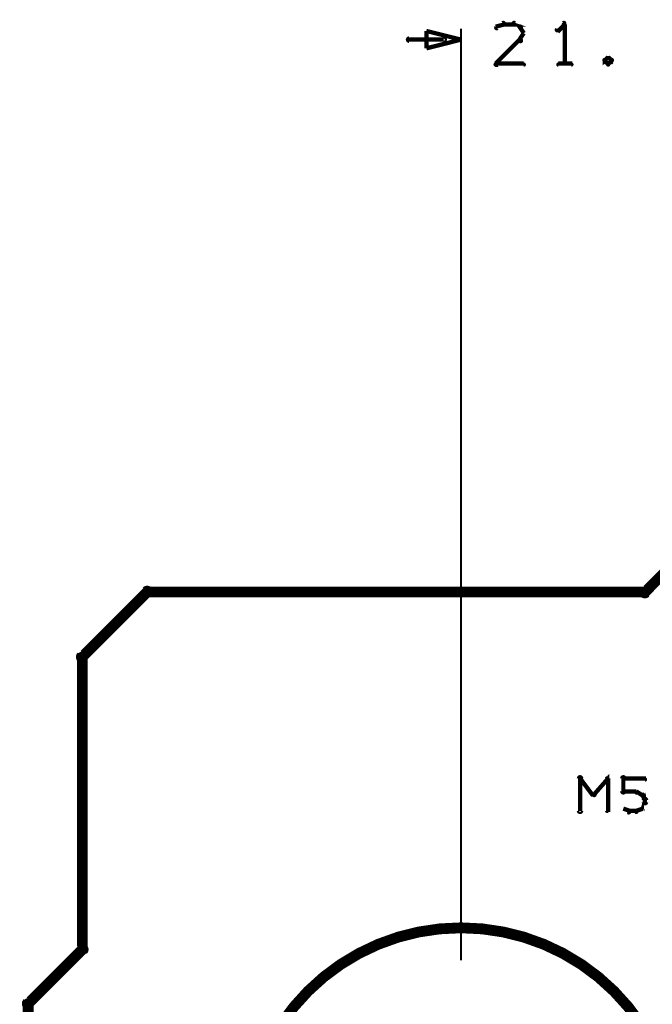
# Model space of a CAD drawing. Extents: x 26 to 524, y 33 to 520.
# Tile 78 of 95: x 327 to 356, y 374 to 419. Entities that reach past the tile are written whole.
import ezdxf

# ---------------------------------------------------------------- set-up
doc = ezdxf.new("R2010")
doc.units = 0
for name, color, linetype in [('BOTTOM', 22, 'CONTINUOUS'), ('DIMENSIONS', 3, 'CONTINUOUS'), ('OUTLINES', 5, 'CONTINUOUS')]:
    doc.layers.add(name, color=color, linetype=linetype)

msp = doc.modelspace()

# ---------------------------------------------------------------- linework, layer by layer
at = {"layer": 'BOTTOM', "color": 251}
msp.add_lwpolyline([(347.5, 377.4, 0.3, 0.3, 1), (347.5, 377.6, 0, 0, 0), (347.5, 377.5, 0, 0, 0), (347.5, 377.5, 0.5, 0.5, 1), (347.5, 357.5, 0, 0, 0), (347.5, 357.5, 0.3, 0.3, 0), (347.5, 357.4, 0.3, 0.3, 1), (347.5, 357.6, 0, 0, 0), (347.5, 357.6, 0.3, 0.3, 1), (347.5, 357.4, 0, 0, 0), (347.5, 357.5, 0, 0, 0), (347.5, 357.5, 0.5, 0.5, 1), (347.5, 377.5, 0.5, 0.5, 0), (347.5, 377.5, 0, 0, 0), (347.5, 377.5, 0.3, 0.3, 0), (347.5, 377.6, 0.3, 0.3, 1), (347.5, 377.4, 0, 0, 0)], format="xyseb", close=True, dxfattribs=at)
at = {"layer": 'DIMENSIONS', "color": 94}
for points in [[(349.5, 419.2, 0.1, 0.1, 1), (349.4, 419.3, 0, 0, 0), (349.5, 419.2, 0, 0, 0), (349.5, 419.2, 0.2, 0.2, 0), (349.1, 419.1, 0.2, 0.2, 0), (349.1, 419.1, 0, 0, 0), (349.1, 419.1, 0.1, 0.1, 0), (349.1, 419.1, 0.1, 0.1, 1), (349.2, 419, 0, 0, 0)], [(349.9, 419.2, 0.1, 0.1, 1), (349.9, 419.3, 0, 0, 0), (349.9, 419.2, 0, 0, 0), (349.9, 419.2, 0.2, 0.2, 0), (349.5, 419.2, 0.2, 0.2, 0), (349.5, 419.2, 0, 0, 0), (349.5, 419.2, 0.1, 0.1, 0), (349.5, 419.3, 0.1, 0.1, 1), (349.5, 419.2, 0, 0, 0)], [(350.2, 419, 0.1, 0.1, 1), (350.3, 419.1, 0, 0, 0), (350.2, 419.1, 0, 0, 0), (350.2, 419.1, 0.2, 0.2, 0), (349.9, 419.2, 0.2, 0.2, 0), (349.9, 419.2, 0, 0, 0), (349.9, 419.2, 0.1, 0.1, 0), (350, 419.3, 0.1, 0.1, 1), (349.9, 419.2, 0, 0, 0)], [(350.4, 418.8, 0.1, 0.1, 1), (350.4, 418.8, 0, 0, 0), (350.4, 418.8, 0, 0, 0), (350.4, 418.8, 0.2, 0.2, 0), (350.2, 419.1, 0.2, 0.2, 0), (350.2, 419.1, 0, 0, 0), (350.2, 419.1, 0.1, 0.1, 0), (350.3, 419.1, 0.1, 0.1, 1), (350.2, 419.1, 0, 0, 0)], [(352.3, 419.2, 0.1, 0.1, 1), (352.2, 419.3, 0, 0, 0), (352.3, 419.2, 0, 0, 0), (352.3, 419.2, 0.2, 0.2, 0), (352, 418.9, 0.2, 0.2, 0), (352, 418.9, 0, 0, 0), (352, 418.9, 0.1, 0.1, 0), (351.9, 419, 0.1, 0.1, 1), (352, 418.9, 0, 0, 0)], [(352.2, 417.4, 0.1, 0.1, 1), (352.3, 417.4, 0, 0, 0), (352.3, 417.4, 0, 0, 0), (352.3, 417.4, 0.2, 0.2, 0), (352.3, 419.2, 0.2, 0.2, 0), (352.3, 419.2, 0, 0, 0), (352.3, 419.2, 0.1, 0.1, 0), (352.3, 419.2, 0.1, 0.1, 1), (352.2, 419.2, 0, 0, 0)], [(346.7, 418.4, 0.1, 0.1, 1), (346.7, 418.6, 0, 0, 0), (346.7, 418.5, 0, 0, 0), (346.7, 418.5, 0.2, 0.2, 0), (345.1, 418.5, 0.2, 0.2, 0), (345.1, 418.5, 0, 0, 0), (345.1, 418.5, 0.1, 0.1, 0), (345.1, 418.6, 0.1, 0.1, 1), (345.1, 418.4, 0, 0, 0)], [(347.5, 376, 0.1, 0.1, 1), (347.5, 376, 0, 0, 0), (347.5, 376, 0, 0, 0), (347.5, 376, 0.1, 0.1, 0), (347.5, 419, 0.1, 0.1, 0), (347.5, 419, 0, 0, 0), (347.5, 419, 0.1, 0.1, 0), (347.5, 419, 0.1, 0.1, 1), (347.5, 419, 0, 0, 0)], [(349.1, 417.4, 0.1, 0.1, 1), (349.2, 417.3, 0, 0, 0), (349.1, 417.4, 0, 0, 0), (349.1, 417.4, 0.2, 0.2, 0), (350.2, 418.5, 0.2, 0.2, 0), (350.2, 418.5, 0, 0, 0), (350.2, 418.5, 0.1, 0.1, 0), (350.3, 418.4, 0.1, 0.1, 1), (350.2, 418.5, 0, 0, 0)], [(350.2, 418.5, 0.1, 0.1, 1), (350.3, 418.4, 0, 0, 0), (350.2, 418.5, 0, 0, 0), (350.2, 418.5, 0.2, 0.2, 0), (350.4, 418.8, 0.2, 0.2, 0), (350.4, 418.8, 0, 0, 0), (350.4, 418.8, 0.1, 0.1, 0), (350.4, 418.8, 0.1, 0.1, 1), (350.4, 418.8, 0, 0, 0)], [(354.3, 417.6, 0.1, 0.1, 1), (354.3, 417.7, 0, 0, 0), (354.3, 417.7, 0, 0, 0), (354.3, 417.7, 0.2, 0.2, 0), (354.1, 417.5, 0.2, 0.2, 0), (354.1, 417.5, 0, 0, 0), (354.1, 417.5, 0.1, 0.1, 0), (354.1, 417.6, 0.1, 0.1, 1), (354.2, 417.5, 0, 0, 0)], [(354.2, 417.6, 0.1, 0.1, 1), (354.1, 417.5, 0, 0, 0), (354.1, 417.5, 0, 0, 0), (354.1, 417.5, 0.2, 0.2, 0), (354.3, 417.4, 0.2, 0.2, 0), (354.3, 417.4, 0, 0, 0), (354.3, 417.4, 0.1, 0.1, 0), (354.3, 417.3, 0.1, 0.1, 1), (354.3, 417.4, 0, 0, 0)], [(354.4, 417.5, 0.1, 0.1, 1), (354.5, 417.6, 0, 0, 0), (354.5, 417.5, 0, 0, 0), (354.5, 417.5, 0.2, 0.2, 0), (354.3, 417.7, 0.2, 0.2, 0), (354.3, 417.7, 0, 0, 0), (354.3, 417.7, 0.1, 0.1, 0), (354.3, 417.7, 0.1, 0.1, 1), (354.3, 417.6, 0, 0, 0)], [(354.3, 417.4, 0.1, 0.1, 1), (354.3, 417.3, 0, 0, 0), (354.3, 417.4, 0, 0, 0), (354.3, 417.4, 0.2, 0.2, 0), (354.5, 417.5, 0.2, 0.2, 0), (354.5, 417.5, 0, 0, 0), (354.5, 417.5, 0.1, 0.1, 0), (354.5, 417.5, 0.1, 0.1, 1), (354.4, 417.6, 0, 0, 0)], [(350.4, 417.3, 0.1, 0.1, 1), (350.4, 417.4, 0, 0, 0), (350.4, 417.4, 0, 0, 0), (350.4, 417.4, 0.2, 0.2, 0), (349.1, 417.4, 0.2, 0.2, 0), (349.1, 417.4, 0, 0, 0), (349.1, 417.4, 0.1, 0.1, 0), (349.1, 417.4, 0.1, 0.1, 1), (349.1, 417.3, 0, 0, 0)], [(352, 417.4, 0.1, 0.1, 1), (352, 417.3, 0, 0, 0), (352, 417.4, 0, 0, 0), (352, 417.4, 0.2, 0.2, 0), (352.6, 417.4, 0.2, 0.2, 0), (352.6, 417.4, 0, 0, 0), (352.6, 417.4, 0.1, 0.1, 0), (352.6, 417.3, 0.1, 0.1, 1), (352.6, 417.4, 0, 0, 0)]]:
    msp.add_lwpolyline(points, format="xyseb", dxfattribs=at)
msp.add_lwpolyline([(347.5, 418.5, 0.1, 0.1, 1), (347.5, 418.5, 0, 0, 0), (347.5, 418.5, 0, 0, 0), (347.5, 418.5, 0.2, 0.2, 0), (345.9, 418.1, 0, 0, 0), (345.9, 418.1, 0.1, 0.1, 0), (345.9, 418.1, 0.1, 0.1, 1), (345.9, 418.1, 0, 0, 0), (345.9, 418.1, 0.1, 0.1, 1), (345.9, 418.1, 0, 0, 0), (345.9, 418.1, 0, 0, 0), (345.9, 418.1, 0.2, 0.2, 0), (345.9, 418.9, 0, 0, 0), (345.9, 418.9, 0.1, 0.1, 0), (345.9, 418.9, 0.1, 0.1, 1), (345.9, 418.9, 0, 0, 0), (345.9, 418.9, 0.1, 0.1, 1), (345.9, 418.9, 0, 0, 0), (345.9, 418.9, 0, 0, 0), (345.9, 418.9, 0.2, 0.2, 0), (347.5, 418.5, 0.2, 0.2, 0), (347.5, 418.5, 0, 0, 0), (347.5, 418.5, 0.1, 0.1, 0), (347.5, 418.5, 0.1, 0.1, 1), (347.5, 418.5, 0, 0, 0)], format="xyseb", close=True, dxfattribs=at)
at = {"layer": 'OUTLINES', "color": 11}
for points in [[(357.5, 394.5, 0.5, 0.5, 0), (356, 393, 0, 0, 0), (356, 393, 0.3, 0.3, 0), (355.9, 393.1, 0.3, 0.3, 1), (356.1, 392.9, 0, 0, 0), (356, 392.9, 0.3, 0.3, 1), (356, 393.1, 0, 0, 0), (356, 393, 0, 0, 0), (356, 393, 0.5, 0.5, 0), (333, 393, 0, 0, 0), (333, 393, 0.3, 0.3, 0), (333, 393.1, 0.3, 0.3, 1), (333, 392.9, 0, 0, 0), (333.1, 392.9, 0.3, 0.3, 1), (332.9, 393.1, 0, 0, 0), (333, 393, 0, 0, 0), (333, 393, 0.5, 0.5, 0), (330, 390, 0, 0, 0), (330, 390, 0.3, 0.3, 0), (329.9, 390.1, 0.3, 0.3, 1), (330.1, 389.9, 0, 0, 0), (330.1, 390, 0.3, 0.3, 1), (329.9, 390, 0, 0, 0), (330, 390, 0, 0, 0), (330, 390, 0.5, 0.5, 0), (330, 376.5, 0, 0, 0), (330, 376.5, 0.3, 0.3, 0), (329.9, 376.5, 0.3, 0.3, 1), (330.1, 376.5, 0, 0, 0), (330.1, 376.4, 0.3, 0.3, 1), (329.9, 376.6, 0, 0, 0), (330, 376.5, 0, 0, 0), (330, 376.5, 0.5, 0.5, 0), (327.5, 374, 0, 0, 0), (327.5, 374, 0.3, 0.3, 0), (327.4, 374.1, 0.3, 0.3, 1), (327.6, 373.9, 0, 0, 0), (327.6, 374, 0.3, 0.3, 1), (327.4, 374, 0, 0, 0), (327.5, 374, 0, 0, 0), (327.5, 374, 0.5, 0.5, 0), (327.5, 359, 0, 0, 0)], [(352.9, 382.9, 0.1, 0.1, 1), (353.1, 382.9, 0, 0, 0), (353, 382.9, 0, 0, 0), (353, 382.9, 0.2, 0.2, 0), (353, 384.4, 0.2, 0.2, 0), (353, 384.4, 0, 0, 0), (353, 384.4, 0.1, 0.1, 0), (353.1, 384.4, 0.1, 0.1, 1), (352.9, 384.4, 0, 0, 0)], [(353, 384.4, 0.1, 0.1, 1), (353, 384.3, 0, 0, 0), (353, 384.4, 0, 0, 0), (353, 384.4, 0.2, 0.2, 0), (353.6, 383.6, 0.2, 0.2, 0), (353.6, 383.6, 0, 0, 0), (353.6, 383.6, 0.1, 0.1, 0), (353.6, 383.6, 0.1, 0.1, 1), (353.7, 383.7, 0, 0, 0)], [(353.6, 383.7, 0.1, 0.1, 1), (353.7, 383.6, 0, 0, 0), (353.6, 383.6, 0, 0, 0), (353.6, 383.6, 0.2, 0.2, 0), (354.3, 384.4, 0.2, 0.2, 0), (354.3, 384.4, 0, 0, 0), (354.3, 384.4, 0.1, 0.1, 0), (354.3, 384.3, 0.1, 0.1, 1), (354.2, 384.4, 0, 0, 0)], [(354.3, 384.4, 0.1, 0.1, 1), (354.2, 384.4, 0, 0, 0), (354.3, 384.4, 0, 0, 0), (354.3, 384.4, 0.2, 0.2, 0), (354.3, 382.9, 0.2, 0.2, 0), (354.3, 382.9, 0, 0, 0), (354.3, 382.9, 0.1, 0.1, 0), (354.2, 382.9, 0.1, 0.1, 1), (354.3, 382.9, 0, 0, 0)], [(354.9, 383.8, 0.1, 0.1, 1), (355.1, 383.8, 0, 0, 0), (355, 383.8, 0, 0, 0), (355, 383.8, 0.2, 0.2, 0), (355, 384.4, 0.2, 0.2, 0), (355, 384.4, 0, 0, 0), (355, 384.4, 0.1, 0.1, 0), (355.1, 384.4, 0.1, 0.1, 1), (354.9, 384.4, 0, 0, 0)], [(355, 384.4, 0.1, 0.1, 1), (355, 384.3, 0, 0, 0), (355, 384.4, 0, 0, 0), (355, 384.4, 0.2, 0.2, 0), (356, 384.4, 0.2, 0.2, 0), (356, 384.4, 0, 0, 0), (356, 384.4, 0.1, 0.1, 0), (356, 384.3, 0.1, 0.1, 1), (356, 384.4, 0, 0, 0)], [(355.6, 383.7, 0.1, 0.1, 1), (355.6, 383.8, 0, 0, 0), (355.6, 383.8, 0, 0, 0), (355.6, 383.8, 0.2, 0.2, 0), (355, 383.8, 0.2, 0.2, 0), (355, 383.8, 0, 0, 0), (355, 383.8, 0.1, 0.1, 0), (355, 383.8, 0.1, 0.1, 1), (355, 383.7, 0, 0, 0)], [(355.9, 383.6, 0.1, 0.1, 1), (355.9, 383.7, 0, 0, 0), (355.9, 383.6, 0, 0, 0), (355.9, 383.6, 0.2, 0.2, 0), (355.6, 383.8, 0.2, 0.2, 0), (355.6, 383.8, 0, 0, 0), (355.6, 383.8, 0.1, 0.1, 0), (355.6, 383.8, 0.1, 0.1, 1), (355.6, 383.7, 0, 0, 0)], [(355.8, 383, 0.1, 0.1, 1), (355.9, 383, 0, 0, 0), (355.9, 383, 0, 0, 0), (355.9, 383, 0.2, 0.2, 0), (356, 383.3, 0.2, 0.2, 0), (356, 383.3, 0, 0, 0), (356, 383.3, 0.1, 0.1, 0), (356, 383.2, 0.1, 0.1, 1), (356, 383.3, 0, 0, 0)], [(356, 383.4, 0.1, 0.1, 1), (356, 383.4, 0, 0, 0), (356, 383.4, 0, 0, 0), (356, 383.4, 0.2, 0.2, 0), (355.9, 383.6, 0.2, 0.2, 0), (355.9, 383.6, 0, 0, 0), (355.9, 383.6, 0.1, 0.1, 0), (355.9, 383.6, 0.1, 0.1, 1), (355.8, 383.6, 0, 0, 0)], [(355.9, 383.3, 0.1, 0.1, 1), (356.1, 383.3, 0, 0, 0), (356, 383.3, 0, 0, 0), (356, 383.3, 0.2, 0.2, 0), (356, 383.4, 0.2, 0.2, 0), (356, 383.4, 0, 0, 0), (356, 383.4, 0.1, 0.1, 0), (356.1, 383.4, 0.1, 0.1, 1), (355.9, 383.4, 0, 0, 0)], [(355, 383, 0.1, 0.1, 1), (355, 383, 0, 0, 0), (355, 383, 0, 0, 0), (355, 383, 0.2, 0.2, 0), (355.3, 382.9, 0.2, 0.2, 0), (355.3, 382.9, 0, 0, 0), (355.3, 382.9, 0.1, 0.1, 0), (355.2, 382.8, 0.1, 0.1, 1), (355.3, 382.9, 0, 0, 0)], [(355.3, 382.9, 0.1, 0.1, 1), (355.3, 382.8, 0, 0, 0), (355.3, 382.9, 0, 0, 0), (355.3, 382.9, 0.2, 0.2, 0), (355.6, 382.9, 0.2, 0.2, 0), (355.6, 382.9, 0, 0, 0), (355.6, 382.9, 0.1, 0.1, 0), (355.6, 382.8, 0.1, 0.1, 1), (355.6, 382.9, 0, 0, 0)], [(355.6, 382.9, 0.1, 0.1, 1), (355.6, 382.8, 0, 0, 0), (355.6, 382.9, 0, 0, 0), (355.6, 382.9, 0.2, 0.2, 0), (355.9, 383, 0.2, 0.2, 0), (355.9, 383, 0, 0, 0), (355.9, 383, 0.1, 0.1, 0), (355.9, 383, 0.1, 0.1, 1), (355.9, 383, 0, 0, 0)]]:
    msp.add_lwpolyline(points, format="xyseb", dxfattribs=at)

doc.saveas('drawing.dxf')
